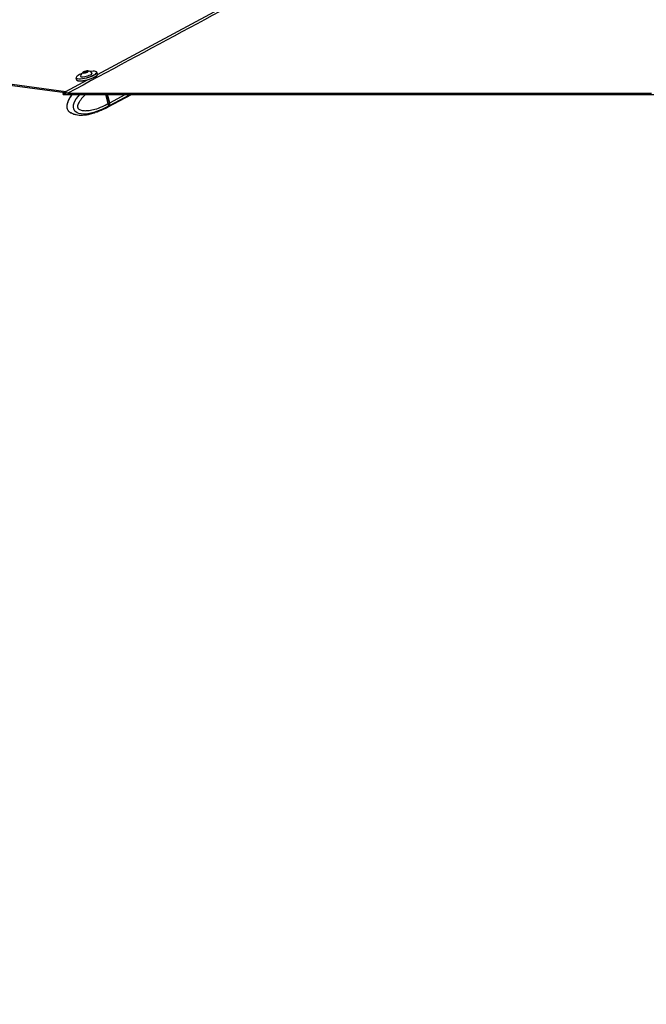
# Paper-space layout '4M DUO Surface plate' of a CAD drawing. Header units: millimetres. Extents: x 20 to 26560, y 40 to 17993.
# Tile 33 of 87: x 10075 to 11079, y 5191 to 6767. Entities that reach past the tile are written whole.
import ezdxf

# ---------------------------------------------------------------- set-up
doc = ezdxf.new("R2010")
doc.units = ezdxf.units.MM
doc.layers.add('COMPONENT_GEOMETRY', color=7, linetype='Continuous')
doc.styles.add('SLDTEXTSTYLE0', font='TXT', dxfattribs={"width": 0.75})
doc.dimstyles.new('SLDDIMSTYLE0', dxfattribs={"dimtxt": 150, "dimasz": 6.604, "dimexe": 0, "dimexo": 0.0625, "dimgap": 37.5, "dimtad": 0, "dimtih": 1, "dimtoh": 1, "dimdec": 0, "dimlfac": 0.5, "dimrnd": 1e-09, "dimzin": 12, "dimdsep": 46, "dimtxsty": 'SLDTEXTSTYLE0', "dimsah": 1, "dimcen": 0.09, "dimadec": 0, "dimazin": 3, "dimtfac": 1, "dimtdec": 0, "dimtofl": 0, "dimtmove": 0, "dimatfit": 3, "dimfxl": 1, "dimfrac": 2, "dimtolj": 1, "dimtzin": 12, "dimarcsym": 0})

# ---------------------------------------------------------------- blocks, each defined once
blk = doc.blocks.new('_D_11')
at = {"layer": 'COMPONENT_GEOMETRY', "color": 7, "ltscale": 2}
for p, q in [((12977.9, 6647.7), (14447.6, 6647.7)), ((14441.3, 6647.7), (14441.3, 4583.6)), ((14441.3, 2281.3), (14441.3, 4345.4)), ((9418, 2281.3), (14447.6, 2281.3))]:
    blk.add_line(p, q, dxfattribs=at)
for points in [[(14441.3, 6647.7), (14440.3, 6641), (14442.3, 6641)], [(14441.3, 2281.3), (14442.3, 2287.9), (14440.3, 2287.9)]]:
    blk.add_solid(points, dxfattribs=at)
at = {"layer": 'COMPONENT_GEOMETRY', "color": 7, "ltscale": 2, "insert": (14219.6, 4538.8), "char_height": 150, "attachment_point": 1, "style": 'SLDTEXTSTYLE0'}
blk.add_mtext('2183', dxfattribs=at)

psp = doc.layouts.new('4M DUO Surface plate')

# ---------------------------------------------------------------- linework, layer by layer
at = {"color": 7, "linetype": 'Continuous', "lineweight": 25, "ltscale": 2}
for p, q in [((9362.59, 6757.33), (10148.02, 6650.59)), ((9363.28, 6759.1), (10149.36, 6652.26)), ((10178.73, 6683.78), (10182.01, 6684.79)), ((10182.01, 6684.79), (10184.26, 6684.69)), ((10182.39, 6683.33), (10182.01, 6684.79)), ((10184.26, 6684.69), (10183.24, 6683.59)), ((10165.46, 6673.96), (10166.26, 6670.97)), ((10172.98, 6676.81), (10173.09, 6676.39)), ((10173.98, 6669.16), (10174.15, 6668.52)), ((10177.7, 6682.68), (10178.73, 6683.78)), ((10179.96, 6682.59), (10177.7, 6682.68)), ((10179.04, 6682.63), (10178.73, 6683.78)), ((10183.24, 6683.59), (10179.96, 6682.59)), ((10191.45, 6681.28), (10191.34, 6681.69)), ((10200.08, 6679.96), (10199.28, 6682.96)), ((10144.91, 6647.65), (12975.38, 6647.65)), ((10146.56, 6647.65), (10144.91, 6647.65)), ((10150.55, 6651.94), (10149.36, 6652.26)), ((10217.14, 6633.1), (10213.26, 6647.65)), ((10219.54, 6634.44), (10216.03, 6647.65)), ((10216.16, 6627.38), (10254.34, 6647.65)), ((10219.78, 6634.5), (10216.29, 6647.65)), ((10440.68, 6647.65), (10392.73, 6647.65)), ((10815.88, 6647.65), (10804.32, 6647.65)), ((10205.41, 6622.19), (10201.3, 6620.58)), ((10206.04, 6622.45), (10213.42, 6625.92)), ((10206.05, 6622.43), (10206.25, 6622.44)), ((10206.28, 6622.46), (10206.25, 6622.44)), ((10213.51, 6625.97), (10215.76, 6627.17)), ((10216.67, 6628.55), (10216.54, 6628.47)), ((10218.8, 6629.68), (10216.67, 6628.55)), ((10217.14, 6633.09), (10219.39, 6634.29)), ((10217.14, 6633.1), (10217.14, 6633.09)), ((10157.89, 6618.1), (10157.16, 6618.42)), ((10159.17, 6617.53), (10157.89, 6618.1)), ((10198.59, 6619.43), (10196.13, 6618.69))]:
    psp.add_line(p, q, dxfattribs=at)
at = {"color": 8, "linetype": 'Continuous', "lineweight": 25, "ltscale": 2}
for p, q in [((10149.36, 6652.26), (10184.22, 6670.99)), ((10219.39, 6634.29), (10215.83, 6647.65)), ((10219.19, 6629.89), (10252.64, 6647.65)), ((10219.78, 6634.5), (10244.55, 6647.65))]:
    psp.add_line(p, q, dxfattribs=at)
at = {"color": 8, "linetype": 'Continuous', "lineweight": 25, "ltscale": 2, "flags": 128}
for points in [[(10200.03, 6679.48), (11674.55, 7471.61), (11874.28, 7578.91), (12074.02, 7686.21), (12273.77, 7793.52), (12473.54, 7900.83), (12587.81, 7962.21)], [(10165.89, 6674.12), (10165.92, 6674.07), (10166.79, 6673.43), (10168.29, 6673.01), (10170.36, 6672.83), (10172.92, 6672.9), (10175.86, 6673.2), (10179.07, 6673.74), (10182.4, 6674.49), (10185.73, 6675.41), (10188.92, 6676.48), (10191.84, 6677.64), (10194.37, 6678.85)], [(10216.54, 6628.47), (10216.54, 6628.47), (10207.25, 6623.69), (10194.32, 6618.84), (10184.83, 6616.77), (10177.9, 6616.29), (10170.45, 6617.29), (10167.36, 6618.51), (10164.02, 6621.07), (10162.52, 6623.31), (10162.06, 6624.46), (10161.51, 6627.52), (10161.77, 6630.85), (10163.28, 6635.6), (10166.1, 6640.7), (10169.5, 6645.18), (10171.91, 6647.65)], [(10213.42, 6625.92), (10214.94, 6626.9), (10216.54, 6628.47)], [(10219.54, 6634.44), (10219.54, 6634.44), (10219.54, 6634.41), (10219.51, 6634.37), (10219.46, 6634.33), (10219.39, 6634.29)]]:
    psp.add_lwpolyline(points, dxfattribs=at)
at = {"color": 7, "linetype": 'Continuous', "lineweight": 25, "ltscale": 2, "flags": 128}
for points in [[(10177.58, 6682.02), (10179.02, 6682.1), (10180.76, 6682.42), (10182.54, 6682.93), (10184.07, 6683.55), (10185.14, 6684.2), (10185.58, 6684.77), (10185.31, 6685.17), (10184.39, 6685.35), (10182.95, 6685.27), (10181.21, 6684.96), (10179.43, 6684.45), (10177.89, 6683.82), (10176.82, 6683.17), (10176.39, 6682.6), (10176.65, 6682.2), (10177.58, 6682.02)], [(10198.83, 6682.94), (10198.81, 6683.2), (10198.27, 6683.94), (10197.09, 6684.48), (10195.29, 6684.78), (10192.96, 6684.84), (10190.2, 6684.65), (10187.96, 6684.36)], [(10194.75, 6678.48), (10192.16, 6677.24), (10189.18, 6676.05), (10185.91, 6674.96), (10182.5, 6674.01), (10179.09, 6673.25), (10175.81, 6672.7), (10172.8, 6672.38), (10170.18, 6672.32), (10168.06, 6672.5), (10166.53, 6672.93), (10165.64, 6673.59), (10165.46, 6673.96)], [(10174.59, 6680.8), (10174.12, 6680.62), (10171.39, 6679.43), (10169.1, 6678.21), (10167.35, 6677.02), (10166.21, 6675.91), (10165.73, 6674.91), (10165.89, 6674.12)], [(10166.26, 6670.97), (10166.44, 6670.59), (10167.32, 6669.94), (10168.86, 6669.51), (10170.98, 6669.32), (10173.6, 6669.39), (10176.61, 6669.7), (10179.89, 6670.25), (10183.3, 6671.02), (10186.71, 6671.96), (10189.97, 6673.05), (10192.96, 6674.24), (10195.54, 6675.48)], [(10195.36, 6675.1), (10192.84, 6673.89), (10189.92, 6672.73), (10186.73, 6671.67), (10183.4, 6670.74), (10180.06, 6670), (10176.86, 6669.46), (10173.91, 6669.15), (10171.36, 6669.09), (10169.28, 6669.27), (10167.78, 6669.69), (10167.58, 6669.79)], [(10172.98, 6677.12), (10173.13, 6676.54), (10173.93, 6676.11), (10175.35, 6675.92)], [(10175.35, 6675.92), (10177.27, 6675.97), (10179.55, 6676.27), (10182.03, 6676.78), (10184.52, 6677.48), (10186.83, 6678.31), (10188.8, 6679.21), (10190.27, 6680.11), (10191.14, 6680.95), (10191.35, 6681.66), (10191.19, 6681.96)], [(10199.28, 6682.96), (10199.29, 6682.93), (10199.15, 6681.99), (10198.31, 6680.9), (10196.83, 6679.71), (10194.75, 6678.48)], [(10195.54, 6675.48), (10197.62, 6676.72), (10199.11, 6677.9), (10199.94, 6678.99), (10200.09, 6679.93), (10200.08, 6679.96)], [(10144.75, 6648.83), (10147.53, 6650.32), (10150.55, 6651.94)], [(10152.52, 6649.61), (10156.4, 6649.61), (10171.92, 6649.61), (10187.43, 6649.61), (10195.19, 6649.61), (10210.71, 6649.61), (10218.47, 6649.61), (10226.23, 6649.61), (10241.74, 6649.61), (10249.5, 6649.61), (10265.02, 6649.61), (10272.78, 6649.61), (10288.3, 6649.61), (10296.06, 6649.61), (10303.81, 6649.61), (10319.33, 6649.61), (10327.09, 6649.61), (10342.61, 6649.61), (10350.37, 6649.61), (10365.89, 6649.61), (10373.64, 6649.61), (10389.16, 6649.61), (10396.92, 6649.61), (10404.68, 6649.61), (10420.2, 6649.61), (10427.96, 6649.61), (10443.47, 6649.61), (10451.23, 6649.61), (10466.75, 6649.61), (10474.51, 6649.61), (10482.27, 6649.61), (10497.78, 6649.61), (10505.54, 6649.61), (10521.06, 6649.61), (10528.82, 6649.61), (10544.34, 6649.61), (10552.1, 6649.61), (10559.85, 6649.61), (10575.37, 6649.61), (10583.13, 6649.61), (10598.65, 6649.61), (10606.41, 6649.61), (10621.92, 6649.61), (10629.68, 6649.61), (10645.2, 6649.61), (10652.96, 6649.61), (10660.72, 6649.61), (10676.24, 6649.61), (10684, 6649.61), (10699.51, 6649.61), (10707.27, 6649.61), (10722.79, 6649.61), (10730.55, 6649.61), (10738.31, 6649.61), (10753.82, 6649.61), (10761.58, 6649.61), (10777.1, 6649.61), (10784.86, 6649.61), (10800.38, 6649.61), (10808.14, 6649.61), (10815.89, 6649.61), (10831.41, 6649.61), (10839.17, 6649.61), (10854.69, 6649.61), (10862.45, 6649.61), (10877.96, 6649.61), (10885.72, 6649.61), (10893.48, 6649.61), (10909, 6649.61), (10916.76, 6649.61), (10932.28, 6649.61), (10940.03, 6649.61), (10955.55, 6649.61), (10963.31, 6649.61), (10978.83, 6649.61), (10986.59, 6649.61), (10994.35, 6649.61), (11009.86, 6649.61), (11017.62, 6649.61), (11033.14, 6649.61), (11040.9, 6649.61), (11056.42, 6649.61), (11064.18, 6649.61), (11071.93, 6649.61), (11087.45, 6649.61)], [(10215.76, 6627.17), (10217.2, 6628.1), (10218.8, 6629.68)], [(10216.16, 6627.38), (10217.6, 6628.32), (10219.19, 6629.89)]]:
    psp.add_lwpolyline(points, dxfattribs=at)
at = {"color": 7, "linetype": 'Continuous', "lineweight": 25, "ltscale": 4}
for centre, radius, start, end in [((10183.35, 6674.78), 10.63, 42.49139, 82.33509), ((10183.35, 6674.78), 10.63, 127.46195, 167.30565), ((10190.6, 6685.74), 11.65, 294.14349, 318.99085), ((10214.43, 6632.58), 5.24, 326.35233, 19.0245), ((10214.83, 6632.79), 5.24, 326.35201, 19.02481)]:
    psp.add_arc(centre, radius, start, end, dxfattribs=at)
at = {"color": 8, "linetype": 'Continuous', "lineweight": 25, "ltscale": 4}
psp.add_arc((10192.3, 6685.59), 7.05, 287.02076, 337.87267, dxfattribs=at)
at = {"color": 8, "linetype": 'Continuous', "lineweight": 25, "ltscale": 2}
for points, knots in [([(12596.3, 7962.72), (12561.16, 7943.79), (12396.27, 7854.98), (12101.15, 7696.55), (11711.48, 7487.13), (11321.73, 7277.75), (10932, 7068.37), (10542.26, 6858.99), (10282.43, 6719.4), (10152.52, 6649.61)], [0, 0, 0, 0, 0.0431869, 0.2026555, 0.3621244, 0.5215933, 0.6810622, 0.8405311, 1, 1, 1, 1]), ([(10157.16, 6618.42), (10157.1, 6618.45), (10155.93, 6618.96), (10154.21, 6620.46), (10152.66, 6622.77), (10151.79, 6624.97), (10151.33, 6627.56), (10151.58, 6631.48), (10152.84, 6636.01), (10155.08, 6640.74), (10157.5, 6644.72), (10159.22, 6646.84), (10159.88, 6647.65)], [0, 0, 0, 0, 0.007427, 0.1446447, 0.2247996, 0.2596399, 0.3428348, 0.4307669, 0.5660632, 0.7288348, 0.896169, 1, 1, 1, 1]), ([(10180.87, 6647.65), (10180.84, 6647.62), (10178.59, 6645.76), (10175.51, 6642.25), (10171.68, 6637.29), (10169.48, 6633.4), (10168.31, 6630.14), (10168.05, 6628), (10168.22, 6626.91), (10168.58, 6626.04), (10169.53, 6624.76), (10171.4, 6623.51), (10175.16, 6622.09), (10180.36, 6621.52), (10187.68, 6622.03), (10196.95, 6624.07), (10207.12, 6627.78), (10214.11, 6631.49), (10217.14, 6633.1)], [0, 0, 0, 0, 0.0017395, 0.1098783, 0.1664339, 0.2227431, 0.2600977, 0.2775643, 0.289237, 0.2941375, 0.3088122, 0.3450581, 0.3810746, 0.4729949, 0.5618878, 0.6874251, 0.8644612, 1, 1, 1, 1])]:
    psp.add_open_spline(points, degree=3, knots=knots, dxfattribs=at)
at = {"color": 7, "linetype": 'Continuous', "lineweight": 25, "ltscale": 2}
for points, knots in [([(10152.52, 6649.61), (10151.23, 6649.58), (10148.59, 6649.51), (10146.04, 6649.06), (10144.75, 6648.83)], [0, 0, 0, 0, 0.4896804, 1, 1, 1, 1]), ([(10144.91, 6647.65), (10144.89, 6647.82), (10144.83, 6648.21), (10144.78, 6648.6), (10144.75, 6648.83)], [0, 0, 0, 0, 0.4193096, 1, 1, 1, 1]), ([(10159.42, 6647.65), (10158.56, 6646.56), (10156.87, 6644.43), (10154.7, 6640.89), (10153.07, 6637.52), (10151.96, 6634.53), (10151.21, 6631.89), (10150.87, 6629.32), (10150.95, 6626.83), (10151.47, 6624.53), (10152.43, 6622.56), (10153.65, 6621.04), (10155.11, 6619.67), (10156.31, 6618.78), (10157.08, 6618.42), (10157.14, 6618.39)], [0, 0, 0, 0, 0.1361504, 0.2650375, 0.3864679, 0.4719995, 0.5452336, 0.6182304, 0.6859233, 0.7499157, 0.8120966, 0.8670235, 0.9165824, 0.9931978, 1, 1, 1, 1]), ([(10205.41, 6622.19), (10205.61, 6622.27), (10206.01, 6622.43), (10206.29, 6622.51), (10206.28, 6622.48), (10206.28, 6622.47)], [0, 0, 0, 0, 0.3931173, 0.7854508, 1, 1, 1, 1]), ([(10217.14, 6633.09), (10217.27, 6632.47), (10217.53, 6631.22), (10217.31, 6629.66), (10216.91, 6628.86), (10216.68, 6628.56), (10216.67, 6628.55)], [0, 0, 0, 0, 0.35028, 0.7005638, 0.9859149, 1, 1, 1, 1]), ([(10218.9, 6629.76), (10219.06, 6629.98), (10219.47, 6630.54), (10219.62, 6631.3), (10219.71, 6631.77)], [0, 0, 0, 0, 0.3893858, 1, 1, 1, 1]), ([(10219.71, 6631.77), (10219.72, 6631.82), (10219.89, 6632.39), (10219.79, 6633.34), (10219.6, 6634.19), (10219.54, 6634.44)], [0, 0, 0, 0, 0.0717376, 0.7239111, 1, 1, 1, 1]), ([(10157.93, 6618.17), (10158.73, 6617.72), (10160.56, 6616.71), (10163.25, 6615.94), (10166.64, 6615.14), (10170.79, 6614.62), (10175.84, 6614.56), (10181.38, 6615.02), (10187.65, 6616.12), (10192.73, 6617.33), (10195.66, 6618.41), (10196.16, 6618.59)], [0, 0, 0, 0, 0.0614034, 0.1391325, 0.1904441, 0.3064508, 0.4430197, 0.5747423, 0.7444403, 0.9566627, 1, 1, 1, 1]), ([(10198.59, 6619.43), (10198.89, 6619.56), (10199.49, 6619.82), (10200.41, 6620.23), (10201, 6620.47), (10201.27, 6620.57), (10201.3, 6620.58)], [0, 0, 0, 0, 0.3195309, 0.6395968, 0.9470794, 1, 1, 1, 1])]:
    psp.add_open_spline(points, degree=3, knots=knots, dxfattribs=at)

# ---------------------------------------------------------------- dimensions: what is measured, and where the dimension line sits
at = {"layer": 'COMPONENT_GEOMETRY', "color": 7, "ltscale": 2}
dim = psp.add_linear_dim(base=(14441.29, 2281.33), p1=(12975.38, 6647.65), p2=(9415.46, 2281.33), angle=90, dimstyle='SLDDIMSTYLE0', dxfattribs=at)
dim.commit()
dim.dimension.update_dxf_attribs({"geometry": '_D_11', "text_midpoint": (14441.29, 4464.49), "dimtype": 160})

doc.saveas('drawing.dxf')
